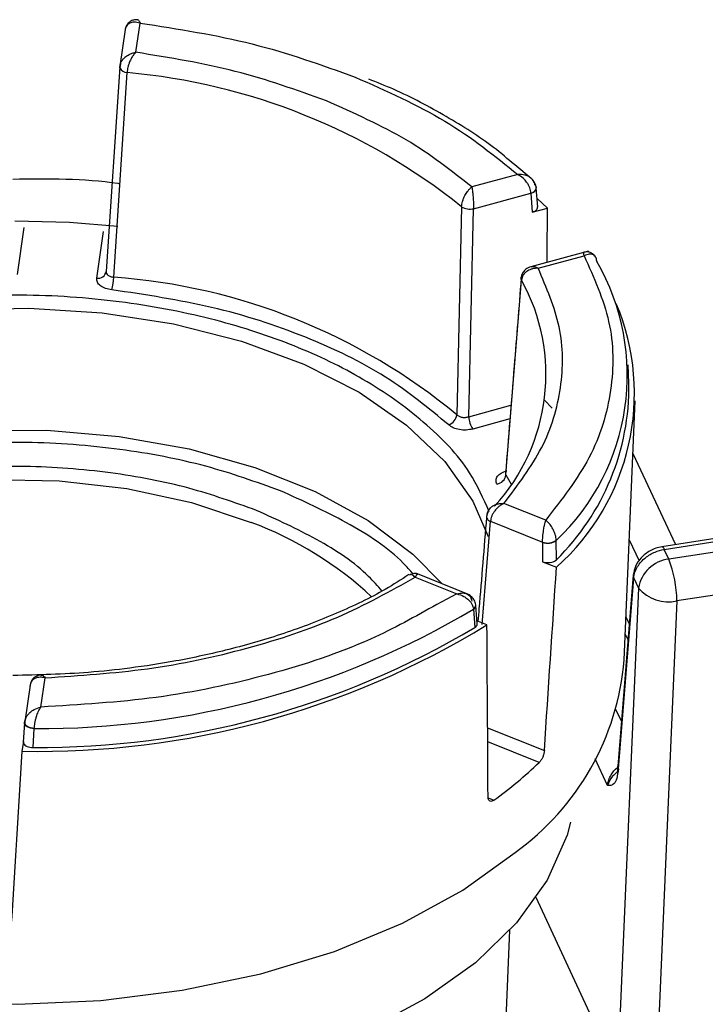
# Model space of a CAD drawing. Header units: inches. Extents: x 0.6 to 33.8, y 0 to 21.7.
# Tile 150 of 204: x 24.486 to 24.7, y 13.433 to 13.741. Entities that reach past the tile are written whole.
import ezdxf

# ---------------------------------------------------------------- set-up
doc = ezdxf.new("R2010")
doc.units = ezdxf.units.IN
doc.header["$MEASUREMENT"] = 0

msp = doc.modelspace()

# ---------------------------------------------------------------- linework, layer by layer
at = {"color": 7, "linetype": 'Continuous'}
for p, q in [((24.52194834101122, 13.73119734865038), (24.52327575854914, 13.74034553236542)), ((24.51859764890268, 13.73835802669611), (24.51693003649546, 13.72686531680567)), ((24.51690796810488, 13.72664048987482), (24.51263337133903, 13.66257926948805)), ((24.51500160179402, 13.66076705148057), (24.51921545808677, 13.72483556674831)), ((24.51712696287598, 13.72765174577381), (24.51691506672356, 13.72633905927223)), ((24.64569863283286, 13.69163680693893), (24.64054859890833, 13.69590749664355)), ((24.64151988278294, 13.69292377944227), (24.62713241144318, 13.68901332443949)), ((24.64731910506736, 13.68869285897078), (24.64731211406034, 13.68877866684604)), ((24.64774580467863, 13.68272604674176), (24.647317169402, 13.68871013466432)), ((24.62767579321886, 13.682217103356), (24.64562763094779, 13.6870963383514)), ((24.64562763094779, 13.6870963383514), (24.64562995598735, 13.68706779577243)), ((24.64562995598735, 13.68706779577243), (24.64605474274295, 13.68113733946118)), ((24.64760947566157, 13.68542608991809), (24.65081612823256, 13.68243146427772)), ((24.62394056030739, 13.68283561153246), (24.62241022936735, 13.61769086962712)), ((24.62617850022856, 13.61704204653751), (24.62767579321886, 13.682217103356)), ((24.64605474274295, 13.68113733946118), (24.65081612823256, 13.68243146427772)), ((24.48691313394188, 13.67630580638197), (24.48478525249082, 13.66164105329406)), ((24.50969495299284, 13.66043650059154), (24.5118228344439, 13.67510125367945)), ((24.66363260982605, 13.66893471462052), (24.64564590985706, 13.66404600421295)), ((24.64788129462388, 13.66357218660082), (24.66226876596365, 13.6674826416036)), ((24.66624314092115, 13.66578703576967), (24.6662460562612, 13.66571875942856)), ((24.51264294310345, 13.66221657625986), (24.51254041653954, 13.66209602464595)), ((24.63780391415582, 13.59881598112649), (24.64268391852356, 13.65985353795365)), ((24.67632066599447, 13.62753042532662), (24.67607414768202, 13.63329292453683)), ((24.62617850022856, 13.61704204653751), (24.63939305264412, 13.62063370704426)), ((24.64991738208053, 13.62226799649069), (24.65228138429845, 13.61977047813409)), ((24.67481817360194, 13.54088098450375), (24.67828856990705, 13.62200337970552)), ((24.63904969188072, 13.61637403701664), (24.62743454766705, 13.6132170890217)), ((24.67758559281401, 13.60557090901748), (24.69084679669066, 13.57700008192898)), ((24.63780391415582, 13.59881598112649), (24.63939688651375, 13.59597598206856)), ((24.65025049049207, 13.58465610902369), (24.63719043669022, 13.58989383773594)), ((24.6303195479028, 13.55200659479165), (24.6329794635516, 13.58432001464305)), ((24.6329794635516, 13.58432001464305), (24.64927502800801, 13.57778468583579)), ((24.73571562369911, 13.58394056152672), (24.68663632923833, 13.57634879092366)), ((24.68738862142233, 13.57550378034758), (24.73646791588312, 13.58309555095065)), ((24.73787530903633, 13.58006336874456), (24.68879601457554, 13.5724715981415)), ((24.64927502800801, 13.57778468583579), (24.64927541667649, 13.57775523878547)), ((24.64927541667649, 13.57775523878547), (24.64930418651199, 13.57167361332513)), ((24.65356069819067, 13.5783832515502), (24.65356305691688, 13.57831113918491)), ((24.65358868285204, 13.57227035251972), (24.65356305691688, 13.57831113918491)), ((24.67642854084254, 13.57852419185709), (24.67949517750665, 13.5719172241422)), ((24.68658890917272, 13.57633596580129), (24.68663632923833, 13.57634879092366)), ((24.68879601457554, 13.5724715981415), (24.68738862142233, 13.57550378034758)), ((24.64930418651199, 13.57167361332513), (24.65362627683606, 13.56994024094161)), ((24.6266177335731, 13.56117827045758), (24.60954797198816, 13.56802409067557)), ((24.60939903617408, 13.56679995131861), (24.62245908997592, 13.56156222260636)), ((24.67767300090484, 13.56747523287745), (24.67284584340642, 13.50767568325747)), ((24.67300409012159, 13.50675573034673), (24.67783124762, 13.56655527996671)), ((24.67783124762, 13.56655527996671), (24.67930189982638, 13.56338680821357)), ((24.74041924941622, 13.5669663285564), (24.69133995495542, 13.55937455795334)), ((24.62245908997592, 13.56156222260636), (24.61619795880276, 13.55828749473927)), ((24.67930189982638, 13.56338680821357), (24.67271743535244, 13.41171970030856)), ((24.69133995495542, 13.55937455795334), (24.68475549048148, 13.40770745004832)), ((24.62761950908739, 13.55675276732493), (24.62761536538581, 13.55682339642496)), ((24.62761950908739, 13.55675276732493), (24.62807450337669, 13.55106877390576)), ((24.62835510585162, 13.55803243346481), (24.62834823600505, 13.55811052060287)), ((24.6288149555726, 13.55223215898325), (24.6283553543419, 13.55802923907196)), ((24.63187020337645, 13.55186154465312), (24.62874496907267, 13.55311491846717)), ((24.67539831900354, 13.55444219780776), (24.67643981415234, 13.55219833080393)), ((24.67603356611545, 13.54716566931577), (24.67516690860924, 13.54903285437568)), ((24.49219669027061, 13.52615744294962), (24.49352410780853, 13.53530562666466)), ((24.48880267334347, 13.5330195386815), (24.4871350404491, 13.52152668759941)), ((24.67397864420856, 13.52170898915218), (24.67226190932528, 13.52540763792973)), ((24.48710345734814, 13.52120010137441), (24.48670270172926, 13.51516956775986)), ((24.48975298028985, 13.51347355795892), (24.49015237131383, 13.51938976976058)), ((24.49015426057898, 13.51946203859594), (24.49015237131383, 13.51938976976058)), ((24.63208040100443, 13.51965349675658), (24.64983907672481, 13.51253138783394)), ((24.48671552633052, 13.5153172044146), (24.486276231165, 13.51228970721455)), ((24.64825256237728, 13.5088100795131), (24.63210755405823, 13.51528502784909)), ((24.66960152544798, 13.50159979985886), (24.66575054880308, 13.5098966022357)), ((24.67245021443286, 13.505669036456), (24.67286043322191, 13.50603688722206)), ((24.63222978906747, 13.4976650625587), (24.63399068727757, 13.49695885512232)), ((24.67271743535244, 13.41171970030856), (24.64727138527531, 13.46654237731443)), ((24.62295869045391, 13.08022278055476), (24.63904708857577, 13.45629780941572))]:
    msp.add_line(p, q, dxfattribs=at)
at = {"color": 7, "linetype": 'Continuous', "flags": 128}
for points in [[(24.51691501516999, 13.72633932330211), (24.51691249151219, 13.72635278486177), (24.51690796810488, 13.72664048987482)], [(24.6472531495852, 13.68903007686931), (24.64728935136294, 13.68891458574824), (24.64731240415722, 13.68877542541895)], [(24.4840011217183, 13.67842645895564), (24.50121282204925, 13.6779500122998), (24.51630137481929, 13.67678571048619)], [(24.64255041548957, 13.66047715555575), (24.64255131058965, 13.66048782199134), (24.64261212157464, 13.66076041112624)], [(24.64268391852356, 13.65985353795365), (24.64257062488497, 13.66016949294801), (24.64255041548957, 13.66047715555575)], [(24.33464671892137, 13.57951771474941), (24.33595345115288, 13.5831903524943), (24.34281343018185, 13.59596212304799), (24.35297018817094, 13.6079796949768), (24.36618565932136, 13.61896138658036), (24.38215008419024, 13.62864979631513), (24.40048927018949, 13.63681783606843), (24.42077336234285, 13.64327405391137), (24.44252691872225, 13.64786712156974), (24.46524005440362, 13.65048938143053), (24.48838039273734, 13.65107936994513), (24.51140554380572, 13.64962325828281), (24.53377581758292, 13.64615517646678), (24.55496687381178, 13.64075641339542), (24.57448201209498, 13.63355351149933), (24.59186381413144, 13.62471530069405), (24.60670486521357, 13.61444894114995), (24.61865730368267, 13.60299506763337), (24.62744097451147, 13.5906221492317), (24.63226771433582, 13.57957351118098)], [(24.35458442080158, 13.57061762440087), (24.35733635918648, 13.57320119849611), (24.37112448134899, 13.58377048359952), (24.38754579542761, 13.59300085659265), (24.40621539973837, 13.60067596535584), (24.42669569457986, 13.60661591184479), (24.4485066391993, 13.61068146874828), (24.47113700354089, 13.61277734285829), (24.49405635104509, 13.61285440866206), (24.51672747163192, 13.61091085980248), (24.53861897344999, 13.60699225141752), (24.55921773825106, 13.60119043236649), (24.57804094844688, 13.59364139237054), (24.5946474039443, 13.58452207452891), (24.60864786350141, 13.57404622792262), (24.6179015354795, 13.56467389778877)], [(24.37119500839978, 13.56069920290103), (24.38259920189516, 13.57003705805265), (24.39767285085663, 13.57896602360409), (24.41508671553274, 13.58634093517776), (24.43436579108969, 13.59196062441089), (24.45498419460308, 13.59567180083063), (24.47637950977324, 13.59737323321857), (24.49796812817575, 13.59701851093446), (24.5191611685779, 13.59461730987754), (24.53938054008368, 13.59023512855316), (24.55807471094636, 13.58399150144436)], [(24.67767300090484, 13.56747523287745), (24.67767695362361, 13.56714026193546), (24.67783124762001, 13.56655527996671)], [(24.49015237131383, 13.51938976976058), (24.48953337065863, 13.51944261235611), (24.48893725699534, 13.51956481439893), (24.4883904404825, 13.51975096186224), (24.48791714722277, 13.51999280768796), (24.48753834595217, 13.52027963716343), (24.4872708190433, 13.52059874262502), (24.48712641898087, 13.52093598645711), (24.48710345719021, 13.52120009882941)], [(24.49015426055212, 13.51946203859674), (24.48953567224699, 13.5195152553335), (24.48893992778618, 13.51963581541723), (24.48839338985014, 13.51981838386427), (24.48792024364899, 13.52005488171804), (24.48754142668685, 13.52033484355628), (24.48727370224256, 13.52064588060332), (24.48712891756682, 13.52097422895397), (24.48710579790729, 13.52123522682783)], [(24.67300409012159, 13.50675573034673), (24.6728497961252, 13.50734071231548), (24.67284584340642, 13.50767568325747)], [(24.65805321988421, 13.49007256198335), (24.65693733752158, 13.48604876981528), (24.65071063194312, 13.47198114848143), (24.64107930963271, 13.45856828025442), (24.62823943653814, 13.44608321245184), (24.61245239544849, 13.43478010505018), (24.59403956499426, 13.42488905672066), (24.57337577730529, 13.41661142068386), (24.55088168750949, 13.41011570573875), (24.5270152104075, 13.40553414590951), (24.50226219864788, 13.40296000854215), (24.47712655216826, 13.40244569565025), (24.45211996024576, 13.40400167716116), (24.42775148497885, 13.40759627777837), (24.40451719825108, 13.41315632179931), (24.3828900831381, 13.42056862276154)], [(24.35702165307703, 13.46065267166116), (24.36378479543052, 13.45737389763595), (24.38524006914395, 13.44876926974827), (24.4085251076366, 13.44193132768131), (24.43320615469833, 13.4369874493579), (24.45882344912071, 13.43402972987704), (24.48489978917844, 13.43311326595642), (24.51094942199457, 13.43425512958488), (24.53648709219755, 13.4374340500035), (24.5610370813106, 13.44259080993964), (24.58414206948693, 13.44962934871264), (24.60537165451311, 13.4584185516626), (24.62433036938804, 13.46879469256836), (24.64066504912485, 13.48056448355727)]]:
    msp.add_lwpolyline(points, dxfattribs=at)
at = {"color": 7, "linetype": 'Continuous'}
for centre, radius, start, end in [((24.51920637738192, 13.72733315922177), 0.002497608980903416, 203.4478956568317, 270.2083141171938), ((24.5018917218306, 13.5300757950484), 0.1955287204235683, 51.37657723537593, 84.91696064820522), ((24.64536120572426, 13.68904844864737), 0.001970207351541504, 277.7717461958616, 352.0345527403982), ((24.64540342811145, 13.68899334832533), 0.001938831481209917, 276.7096102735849, 351.1197126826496), ((24.62651038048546, 13.6867670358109), 0.004696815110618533, 236.8289006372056, 284.3667820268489), ((24.60453732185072, 13.63004883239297), 0.07127630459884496, 313.4583071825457, 30.02949805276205), ((24.51006700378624, 13.66301243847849), 0.00260266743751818, 261.7814253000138, 350.4195264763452), ((24.5000887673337, 13.66089842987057), 0.01491341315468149, 344.0972105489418, 359.4952513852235), ((24.50121109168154, 13.47093348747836), 0.1903338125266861, 50.44850626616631, 85.84503154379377), ((24.58936453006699, 13.63031292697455), 0.06095576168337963, 317.4253448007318, 28.98782573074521), ((24.60531755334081, 13.62429166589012), 0.0727173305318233, 311.6313873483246, 22.80131011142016), ((24.60034991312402, 13.62647643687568), 0.07597806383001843, 314.4841861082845, 0.7948481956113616), ((24.61857824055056, 13.61814024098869), 0.003858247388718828, 290.0026402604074, 353.3115610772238), ((24.63325231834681, 13.61724625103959), 0.007076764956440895, 181.6535352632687, 214.7049697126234), ((24.63446149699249, 13.59931525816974), 0.003379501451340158, 279.3983338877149, 351.5042011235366), ((24.63322772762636, 13.58577442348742), 0.001475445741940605, 165.3945725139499, 260.3131132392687), ((24.51792976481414, 13.47698719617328), 0.1142870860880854, 47.07662405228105, 69.43534968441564), ((24.6508457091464, 13.58218053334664), 0.004668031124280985, 250.3376731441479, 305.5640944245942), ((24.65089965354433, 13.58204071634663), 0.004582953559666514, 249.2428140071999, 305.5317741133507), ((24.68637752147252, 13.57536100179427), 0.001021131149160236, 8.037657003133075, 75.31811981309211), ((24.69000225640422, 13.56170767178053), 0.01083130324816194, 96.39408096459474, 171.0816807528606), ((24.65383994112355, 13.55888622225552), 0.03750319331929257, 0.7460795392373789, 21.23818515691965), ((24.68878059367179, 13.57176080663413), 0.01264790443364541, 221.459145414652, 281.674681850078), ((24.49141569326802, 13.78630996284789), 0.2669231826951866, 269.728823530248, 300.6820464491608), ((24.62688704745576, 13.55808568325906), 0.0014573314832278, 299.9842122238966, 2.812677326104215), ((24.62687061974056, 13.55803475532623), 0.001484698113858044, 300.2918716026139, 359.8096571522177), ((24.49130505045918, 13.78141043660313), 0.2691677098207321, 268.9294894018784, 301.481380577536), ((24.49140544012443, 13.78064987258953), 0.2671814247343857, 269.6456356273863, 300.7652343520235), ((24.59225552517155, 13.54780304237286), 0.0828523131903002, 305.7526310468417, 355.2075261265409), ((24.55439630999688, 13.60725052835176), 0.136012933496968, 305.8169170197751, 313.6343740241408)]:
    msp.add_arc(centre, radius, start, end, dxfattribs=at)
for centre, major_axis, ratio, start_param, end_param in [((24.39046736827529, 16.8433654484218), (-0.1372872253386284, 5.276484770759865), 0.04216220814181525, 4.064933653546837, 4.068965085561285), ((24.60803011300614, 16.83284481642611), (0.1841250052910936, 5.26096758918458), 0.03863112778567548, 4.030742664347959, 4.044731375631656), ((24.35890205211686, 16.62582627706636), (-0.1904807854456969, 4.950319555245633), 0.0398545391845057, 4.026897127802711, 4.040885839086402), ((24.70102882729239, 16.71881491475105), (0.3269501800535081, 5.09116549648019), 0.002224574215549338, 2.252262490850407, 2.266251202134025)]:
    msp.add_ellipse(centre, major_axis=major_axis, ratio=ratio, start_param=start_param, end_param=end_param, dxfattribs=at)
for points, knots in [([(24.52327575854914, 13.74034553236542), (24.52260789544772, 13.74049015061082), (24.52145895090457, 13.74073894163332), (24.52020536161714, 13.74042688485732), (24.51944466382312, 13.73995432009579), (24.51897032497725, 13.73941384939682), (24.51865933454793, 13.73878067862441), (24.51859551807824, 13.73829371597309), (24.51856424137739, 13.73805505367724)], [0, 0, 0, 0, 0.290447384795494, 0.4996651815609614, 0.6332734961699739, 0.7607478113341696, 0.8827415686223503, 1, 1, 1, 1]), ([(24.52259132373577, 13.74136997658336), (24.52232250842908, 13.74138744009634), (24.52170472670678, 13.74142757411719), (24.52082903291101, 13.74120795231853), (24.52009063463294, 13.74080516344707), (24.51953947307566, 13.74033662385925), (24.51907166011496, 13.73973646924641), (24.51888514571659, 13.73925998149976), (24.51879201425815, 13.73902205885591)], [0, 0, 0, 0, 0.1774679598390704, 0.4078505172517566, 0.544359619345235, 0.6921873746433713, 0.8463012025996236, 1, 1, 1, 1]), ([(24.52255260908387, 13.74132893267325), (24.52263520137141, 13.74132687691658), (24.52286054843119, 13.74132126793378), (24.52311473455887, 13.74072393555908), (24.52327575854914, 13.74034553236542)], [0, 0, 0, 0, 0.3665114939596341, 1, 1, 1, 1]), ([(24.51690796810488, 13.72664048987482), (24.5170088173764, 13.72715733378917), (24.51716339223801, 13.72794951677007), (24.51783900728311, 13.72894491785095), (24.5186338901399, 13.72977865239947), (24.51964913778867, 13.73046652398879), (24.52083126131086, 13.7309749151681), (24.52155827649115, 13.7311196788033), (24.52194834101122, 13.73119734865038)], [0, 0, 0, 0, 0.2400486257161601, 0.3679301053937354, 0.5012095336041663, 0.7076129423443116, 0.8431259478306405, 1, 1, 1, 1]), ([(24.52194834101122, 13.73119734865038), (24.52173434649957, 13.73097741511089), (24.52133648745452, 13.73056851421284), (24.52069864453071, 13.72963128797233), (24.52014049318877, 13.72858955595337), (24.51971681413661, 13.72747149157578), (24.51935460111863, 13.72623301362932), (24.51927038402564, 13.72538720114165), (24.51921545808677, 13.72483556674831)], [0, 0, 0, 0, 0.1581939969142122, 0.294114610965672, 0.498783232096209, 0.6321948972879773, 0.7601194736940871, 1, 1, 1, 1]), ([(24.64054859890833, 13.69590749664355), (24.63840206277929, 13.69775627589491), (24.63206614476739, 13.70321330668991), (24.61930837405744, 13.71115283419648), (24.60614946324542, 13.7183076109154), (24.59745904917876, 13.7217455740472), (24.59485025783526, 13.72277762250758)], [0, 0, 0, 0, 0.1748634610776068, 0.5161434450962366, 0.8547502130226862, 1, 1, 1, 1]), ([(24.4833742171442, 13.6915089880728), (24.49451754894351, 13.69164124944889), (24.50588144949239, 13.69177612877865), (24.51671794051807, 13.69009329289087), (24.51692827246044, 13.69006062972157)], [0, 0, 0, 0, 0.9805904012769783, 1, 1, 1, 1]), ([(24.64562763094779, 13.6870963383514), (24.64560000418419, 13.68735857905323), (24.64554363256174, 13.68789367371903), (24.64527168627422, 13.68876055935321), (24.64486036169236, 13.68965622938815), (24.64420235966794, 13.69069780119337), (24.64309550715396, 13.69195660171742), (24.64209913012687, 13.69256821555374), (24.64151988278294, 13.69292377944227)], [0, 0, 0, 0, 0.117238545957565, 0.239221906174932, 0.3666950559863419, 0.5003110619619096, 0.7095040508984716, 1, 1, 1, 1]), ([(24.64585147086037, 13.69161629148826), (24.64561854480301, 13.69180842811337), (24.64501798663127, 13.69230381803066), (24.64356588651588, 13.69290842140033), (24.64226961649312, 13.69291815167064), (24.64151988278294, 13.69292377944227)], [0, 0, 0, 0, 0.2108171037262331, 0.5435541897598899, 1, 1, 1, 1]), ([(24.6468725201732, 13.6895382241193), (24.6468360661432, 13.68978470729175), (24.6467617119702, 13.69028745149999), (24.64641482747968, 13.69100205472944), (24.64604195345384, 13.69140860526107), (24.64585147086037, 13.69161629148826)], [0, 0, 0, 0, 0.3199528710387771, 0.6525981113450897, 1, 1, 1, 1]), ([(24.64730340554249, 13.68854226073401), (24.64726763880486, 13.68888942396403), (24.6472001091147, 13.6895448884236), (24.64674508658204, 13.69062461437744), (24.64620603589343, 13.69122548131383), (24.64587532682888, 13.69159411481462)], [0, 0, 0, 0, 0.3032407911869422, 0.5725363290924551, 1, 1, 1, 1]), ([(24.62394056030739, 13.68283561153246), (24.62400417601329, 13.68338376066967), (24.62410172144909, 13.6842242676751), (24.6245323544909, 13.68543543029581), (24.62503834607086, 13.68652046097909), (24.62567312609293, 13.68753136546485), (24.62642271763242, 13.68842368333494), (24.62688419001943, 13.68880709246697), (24.62713241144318, 13.68901332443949)], [0, 0, 0, 0, 0.239879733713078, 0.3678206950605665, 0.501259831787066, 0.7058763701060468, 0.8417938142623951, 1, 1, 1, 1]), ([(24.62713241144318, 13.68901332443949), (24.62717605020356, 13.68876178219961), (24.62725738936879, 13.68829292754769), (24.62739011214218, 13.68725736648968), (24.62748959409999, 13.68612248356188), (24.62757804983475, 13.6849344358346), (24.62765101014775, 13.68363871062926), (24.6276660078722, 13.68277841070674), (24.62767579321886, 13.682217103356)], [0, 0, 0, 0, 0.1568347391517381, 0.2923274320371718, 0.4987471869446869, 0.6320244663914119, 0.7599123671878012, 1, 1, 1, 1]), ([(24.64605474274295, 13.68113733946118), (24.64634179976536, 13.6812359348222), (24.64691592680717, 13.68143313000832), (24.64748529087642, 13.68191527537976), (24.64776965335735, 13.68238679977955), (24.64771818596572, 13.68268026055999), (24.64770017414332, 13.68278296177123)], [0, 0, 0, 0, 0.2827229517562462, 0.5654587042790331, 0.8479254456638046, 1, 1, 1, 1]), ([(24.66226876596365, 13.6674826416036), (24.66533786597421, 13.6606560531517), (24.67153644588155, 13.64686857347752), (24.67163290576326, 13.62532597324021), (24.66532961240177, 13.60409284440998), (24.65524411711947, 13.59109281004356), (24.65025049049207, 13.58465610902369)], [0, 0, 0, 0, 0.2475647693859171, 0.500000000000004, 0.7524352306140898, 1, 1, 1, 1]), ([(24.66226876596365, 13.6674826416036), (24.66225446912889, 13.66784307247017), (24.66222987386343, 13.66846313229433), (24.66222474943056, 13.66863230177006), (24.66221786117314, 13.6685323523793), (24.66221773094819, 13.66853046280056)], [0, 0, 0, 0, 0.5766314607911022, 0.991996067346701, 1, 1, 1, 1]), ([(24.66584358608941, 13.66713227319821), (24.66571854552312, 13.66731084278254), (24.66546974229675, 13.66766615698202), (24.66483893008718, 13.66820766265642), (24.66398141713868, 13.66860918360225), (24.66300518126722, 13.66871387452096), (24.66246220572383, 13.66860121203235), (24.66222283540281, 13.66855154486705)], [0, 0, 0, 0, 0.1524274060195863, 0.3032970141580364, 0.5820602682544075, 0.8157516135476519, 0.9999999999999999, 0.9999999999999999, 0.9999999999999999, 0.9999999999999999]), ([(24.66588685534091, 13.66706305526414), (24.66576317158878, 13.66723224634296), (24.66550991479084, 13.66757868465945), (24.66485887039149, 13.66794429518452), (24.66380957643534, 13.66810012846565), (24.66283341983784, 13.66770892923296), (24.66226876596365, 13.6674826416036)], [0, 0, 0, 0, 0.1675465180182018, 0.3430708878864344, 0.6200019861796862, 1, 1, 1, 1]), ([(24.66624314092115, 13.66578703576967), (24.66621851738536, 13.66602364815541), (24.66616829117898, 13.6665062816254), (24.66598187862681, 13.6668750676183), (24.66588685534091, 13.66706305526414)], [0, 0, 0, 0, 0.4902527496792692, 1, 1, 1, 1]), ([(24.63719043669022, 13.58989383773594), (24.64152543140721, 13.59563950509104), (24.65027550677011, 13.60723698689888), (24.65578112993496, 13.6260925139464), (24.65578604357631, 13.64521403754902), (24.65050008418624, 13.65749025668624), (24.64788129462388, 13.66357218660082)], [0, 0, 0, 0, 0.2477118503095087, 0.4999999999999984, 0.75228814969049, 1, 1, 1, 1]), ([(24.64563671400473, 13.66404353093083), (24.64535738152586, 13.66395177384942), (24.64473246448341, 13.66374649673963), (24.64375924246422, 13.66309447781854), (24.64305460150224, 13.66220938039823), (24.64266188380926, 13.66127531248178), (24.64258786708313, 13.66074464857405), (24.64255023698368, 13.66047485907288)], [0, 0, 0, 0, 0.1832448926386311, 0.40995181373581, 0.6872789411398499, 0.8410126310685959, 1, 1, 1, 1]), ([(24.64788129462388, 13.66357218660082), (24.64747592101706, 13.66355868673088), (24.64672224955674, 13.66353358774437), (24.64550485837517, 13.66321470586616), (24.64445915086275, 13.66270753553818), (24.64364312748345, 13.66200266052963), (24.64294729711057, 13.66111682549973), (24.64278788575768, 13.66035221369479), (24.64268391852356, 13.65985353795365)], [0, 0, 0, 0, 0.1581939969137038, 0.294114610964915, 0.4987832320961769, 0.6321948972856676, 0.7601194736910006, 1, 1, 1, 1]), ([(24.64565660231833, 13.66400217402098), (24.64588317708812, 13.66405670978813), (24.64631012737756, 13.66415947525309), (24.64708053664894, 13.66398447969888), (24.64760168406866, 13.66371615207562), (24.64788129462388, 13.66357218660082)], [0, 0, 0, 0, 0.3438623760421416, 0.6479633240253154, 1, 1, 1, 1]), ([(24.5144314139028, 13.65681206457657), (24.51374117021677, 13.65693627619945), (24.51236321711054, 13.65718424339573), (24.51076775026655, 13.65805957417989), (24.50974739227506, 13.65918566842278), (24.50971245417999, 13.66001904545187), (24.50969495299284, 13.66043650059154)], [0, 0, 0, 0, 0.2504002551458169, 0.4998811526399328, 0.7494805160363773, 1, 1, 1, 1]), ([(24.51263337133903, 13.66257926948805), (24.51264125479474, 13.66235853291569), (24.51265699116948, 13.6619179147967), (24.51316582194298, 13.66134291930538), (24.51396674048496, 13.6609162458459), (24.51465642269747, 13.66081681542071), (24.51500160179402, 13.66076705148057)], [0, 0, 0, 0, 0.250439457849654, 0.4999088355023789, 0.7497093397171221, 1, 1, 1, 1]), ([(24.64258505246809, 13.66041950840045), (24.64185320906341, 13.65126428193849), (24.6402247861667, 13.63089301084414), (24.63857931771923, 13.61051770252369), (24.63767335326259, 13.59929943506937)], [0, 0, 0, 0, 0.4494185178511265, 0.9999999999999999, 0.9999999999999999, 0.9999999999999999, 0.9999999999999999]), ([(24.63257058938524, 13.58728449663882), (24.63078071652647, 13.59141486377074), (24.62646666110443, 13.60137011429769), (24.61285480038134, 13.6155092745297), (24.59413056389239, 13.62892177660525), (24.57195339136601, 13.63964859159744), (24.54681667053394, 13.64787981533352), (24.51848921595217, 13.65342936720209), (24.48761564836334, 13.65574552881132), (24.45592997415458, 13.65436791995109), (24.42537927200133, 13.64928098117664), (24.39792083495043, 13.64086196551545), (24.37447132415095, 13.6300591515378), (24.36256827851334, 13.62121102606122), (24.35678981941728, 13.61691561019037)], [0, 0, 0, 0, 0.06247891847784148, 0.1505903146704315, 0.2351847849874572, 0.3149984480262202, 0.3948121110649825, 0.4794065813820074, 0.5675179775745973, 0.6574992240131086, 0.7474804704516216, 0.8355918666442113, 0.9201863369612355, 1, 1, 1, 1]), ([(24.61989800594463, 13.61451473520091), (24.61364665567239, 13.61968096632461), (24.60100854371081, 13.63012533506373), (24.57540938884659, 13.64251450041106), (24.54636445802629, 13.65204032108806), (24.52499945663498, 13.65523288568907), (24.5144314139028, 13.65681206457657)], [0, 0, 0, 0, 0.2473213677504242, 0.5, 0.752678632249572, 1, 1, 1, 1]), ([(24.62241022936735, 13.61769086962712), (24.62263092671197, 13.61751346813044), (24.62307146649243, 13.61715935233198), (24.6240610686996, 13.61686844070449), (24.6251549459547, 13.61680099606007), (24.62583709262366, 13.61696164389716), (24.62617850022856, 13.61704204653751)], [0, 0, 0, 0, 0.2504394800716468, 0.499908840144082, 0.7497093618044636, 1, 1, 1, 1]), ([(24.62743454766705, 13.6132170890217), (24.62675113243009, 13.6130808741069), (24.62538681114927, 13.61280894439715), (24.62320302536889, 13.61296778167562), (24.62122483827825, 13.6135253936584), (24.6203408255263, 13.61418455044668), (24.61989800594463, 13.61451473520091)], [0, 0, 0, 0, 0.2504002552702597, 0.4998811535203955, 0.749480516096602, 1, 1, 1, 1]), ([(24.56719631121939, 13.59389820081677), (24.55957368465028, 13.59662058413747), (24.5438718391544, 13.6022284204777), (24.51675022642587, 13.60736618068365), (24.48742686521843, 13.60960951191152), (24.4572558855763, 13.60829144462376), (24.42823178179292, 13.60343999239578), (24.40196342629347, 13.59548156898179), (24.38015200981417, 13.58501929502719), (24.36562644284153, 13.5757413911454), (24.35994928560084, 13.56967995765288), (24.35852892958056, 13.56816346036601)], [0, 0, 0, 0, 0.1121556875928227, 0.231029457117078, 0.3548452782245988, 0.4812886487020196, 0.6077320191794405, 0.7315478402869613, 0.8504216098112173, 0.9625772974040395, 1, 1, 1, 1]), ([(24.55975836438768, 13.58771747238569), (24.55281286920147, 13.59019802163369), (24.53850584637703, 13.5953077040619), (24.51379357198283, 13.59998904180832), (24.48707481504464, 13.60203318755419), (24.45958497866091, 13.60083184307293), (24.43313548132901, 13.59641271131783), (24.40921384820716, 13.58915636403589), (24.38929355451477, 13.57964061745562), (24.37543597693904, 13.57065397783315), (24.36978623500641, 13.56454439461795), (24.36797850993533, 13.5625895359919)], [0, 0, 0, 0, 0.1104603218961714, 0.227537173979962, 0.3494813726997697, 0.4740134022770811, 0.5985454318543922, 0.7204896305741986, 0.8375664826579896, 0.9480268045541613, 1, 1, 1, 1]), ([(24.63501336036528, 13.59598112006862), (24.63485457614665, 13.59638831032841), (24.63453759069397, 13.59720119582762), (24.6350529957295, 13.59843650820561), (24.6362321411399, 13.59950967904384), (24.63746487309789, 13.59994383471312), (24.63808237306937, 13.60016131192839)], [0, 0, 0, 0, 0.2504002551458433, 0.4998811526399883, 0.7494805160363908, 1, 1, 1, 1]), ([(24.63805956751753, 13.60015183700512), (24.63799473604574, 13.60009833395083), (24.63772111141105, 13.59987252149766), (24.63757831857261, 13.59938518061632), (24.63772866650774, 13.59900583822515), (24.63780391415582, 13.59881598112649)], [0, 0, 0, 0, 0.1342746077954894, 0.566713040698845, 1, 1, 1, 1]), ([(24.608742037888, 13.56787369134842), (24.60775184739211, 13.56899926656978), (24.60246868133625, 13.57500477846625), (24.58863692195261, 13.58411792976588), (24.57420327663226, 13.59070192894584), (24.56719631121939, 13.59389820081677)], [0, 0, 0, 0, 0.1060896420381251, 0.5660417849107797, 1, 1, 1, 1]), ([(24.63203970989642, 13.58649668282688), (24.63214399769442, 13.58698813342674), (24.63230390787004, 13.58774170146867), (24.63298383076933, 13.58858826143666), (24.63345674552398, 13.58893244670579), (24.63369817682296, 13.58910815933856)], [0, 0, 0, 0, 0.4785536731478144, 0.7337924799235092, 1, 1, 1, 1]), ([(24.63719043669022, 13.58989383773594), (24.6368659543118, 13.5897358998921), (24.63626114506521, 13.58944151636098), (24.63527795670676, 13.58868941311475), (24.63442153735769, 13.58780681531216), (24.63375964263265, 13.58680989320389), (24.63319517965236, 13.5856779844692), (24.63306463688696, 13.5848561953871), (24.6329794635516, 13.58432001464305)], [0, 0, 0, 0, 0.1568347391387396, 0.2923274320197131, 0.4987471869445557, 0.6320244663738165, 0.7599123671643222, 1, 1, 1, 1]), ([(24.63369817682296, 13.58910815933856), (24.63412144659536, 13.58932736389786), (24.6348258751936, 13.58969217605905), (24.63604362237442, 13.58992152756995), (24.63678932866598, 13.58990352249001), (24.63719043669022, 13.58989383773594)], [0, 0, 0, 0, 0.4102668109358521, 0.6827883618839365, 1, 1, 1, 1]), ([(24.59899767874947, 13.56249078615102), (24.59766199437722, 13.56403033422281), (24.59245656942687, 13.57003025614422), (24.57932803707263, 13.57881721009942), (24.56615389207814, 13.58480879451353), (24.55975836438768, 13.58771747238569)], [0, 0, 0, 0, 0.1508145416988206, 0.5877539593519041, 1, 1, 1, 1]), ([(24.63279971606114, 13.58833310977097), (24.63254427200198, 13.58799588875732), (24.63198599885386, 13.58725889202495), (24.63181472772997, 13.58635347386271), (24.63172182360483, 13.58586233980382)], [0, 0, 0, 0, 0.4575610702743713, 1, 1, 1, 1]), ([(24.63172579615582, 13.58561885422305), (24.63094289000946, 13.57605397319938), (24.63005264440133, 13.56517770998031), (24.62915440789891, 13.55430509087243), (24.62904610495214, 13.55299414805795)], [0, 0, 0, 0, 0.87942713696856, 0.9999999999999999, 0.9999999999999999, 0.9999999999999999, 0.9999999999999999]), ([(24.64927502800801, 13.57778468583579), (24.64928120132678, 13.57805407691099), (24.64929379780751, 13.57860376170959), (24.64935745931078, 13.57954006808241), (24.64945745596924, 13.58053950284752), (24.64961919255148, 13.5817464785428), (24.64986731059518, 13.5832914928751), (24.65010962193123, 13.58415443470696), (24.65025049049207, 13.58465610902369)], [0, 0, 0, 0, 0.1172385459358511, 0.2392219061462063, 0.3666950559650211, 0.5003110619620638, 0.7095040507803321, 0.9999999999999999, 0.9999999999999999, 0.9999999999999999, 0.9999999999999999]), ([(24.65356069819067, 13.5783832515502), (24.6535390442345, 13.57864932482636), (24.65349487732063, 13.57919202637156), (24.6532783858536, 13.58009083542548), (24.65294665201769, 13.58103076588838), (24.65241143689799, 13.58214451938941), (24.65153767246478, 13.58353213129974), (24.650722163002, 13.58424424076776), (24.65025049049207, 13.58465610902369)], [0, 0, 0, 0, 0.1173613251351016, 0.2393783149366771, 0.3668081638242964, 0.5002958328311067, 0.7109822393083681, 1, 1, 1, 1]), ([(24.6866383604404, 13.57634909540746), (24.68598913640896, 13.57621110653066), (24.68471860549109, 13.5759410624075), (24.68239759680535, 13.5748797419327), (24.68003391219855, 13.57303796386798), (24.67821557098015, 13.57034640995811), (24.67785232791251, 13.56844687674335), (24.67768022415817, 13.56754688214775)], [0, 0, 0, 0, 0.1464635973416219, 0.2866291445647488, 0.5477946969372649, 0.7857461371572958, 1, 1, 1, 1]), ([(24.67783124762, 13.56655527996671), (24.67792356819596, 13.56717462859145), (24.678103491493, 13.56838167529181), (24.67894761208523, 13.57011967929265), (24.68008431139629, 13.57165008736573), (24.68184049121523, 13.57329602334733), (24.68430576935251, 13.57479899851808), (24.68641066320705, 13.57528020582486), (24.68738862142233, 13.57550378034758)], [0, 0, 0, 0, 0.1524927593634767, 0.297192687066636, 0.434095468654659, 0.5631972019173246, 0.7970563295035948, 0.9999999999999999, 0.9999999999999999, 0.9999999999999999, 0.9999999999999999]), ([(24.64930418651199, 13.57167361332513), (24.64959508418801, 13.57157983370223), (24.65017689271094, 13.57139227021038), (24.65119296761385, 13.57134215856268), (24.65216620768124, 13.57147757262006), (24.65303213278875, 13.57178945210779), (24.65340287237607, 13.57210979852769), (24.65358868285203, 13.57227035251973)], [0, 0, 0, 0, 0.1999171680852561, 0.399843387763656, 0.5995793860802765, 0.7993137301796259, 1, 1, 1, 1]), ([(24.60742061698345, 13.56760537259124), (24.60501055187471, 13.56604529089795), (24.59817484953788, 13.56162040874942), (24.58503570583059, 13.55539934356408), (24.56862952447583, 13.54906501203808), (24.55166462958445, 13.54412085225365), (24.53541687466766, 13.5405947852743), (24.52065568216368, 13.53832369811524), (24.50366810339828, 13.53649347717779), (24.49138277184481, 13.53621682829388), (24.4834660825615, 13.53603855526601)], [0, 0, 0, 0, 0.07854138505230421, 0.2227680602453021, 0.3650441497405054, 0.5031349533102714, 0.6301609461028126, 0.7369577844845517, 0.8304951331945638, 1, 1, 1, 1]), ([(24.61031317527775, 13.5677172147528), (24.6101117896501, 13.56778393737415), (24.60969143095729, 13.56792320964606), (24.60900061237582, 13.56794928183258), (24.60828079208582, 13.56782516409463), (24.60784452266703, 13.56759313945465), (24.60762409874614, 13.56747590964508)], [0, 0, 0, 0, 0.2268613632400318, 0.4735350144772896, 0.7340050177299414, 1, 1, 1, 1]), ([(24.60939903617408, 13.56679995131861), (24.609207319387, 13.56698638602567), (24.60885087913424, 13.56733300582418), (24.60827620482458, 13.56759804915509), (24.60788673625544, 13.5676564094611), (24.60770006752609, 13.56750757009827), (24.60768304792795, 13.56749399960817)], [0, 0, 0, 0, 0.3046198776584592, 0.5663499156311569, 0.9604617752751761, 1, 1, 1, 1]), ([(24.61035146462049, 13.56769589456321), (24.6103500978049, 13.56769749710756), (24.61025149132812, 13.56781310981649), (24.61004284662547, 13.56770684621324), (24.6097134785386, 13.56738433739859), (24.60950883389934, 13.56700400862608), (24.60939903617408, 13.56679995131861)], [0, 0, 0, 0, 0.005782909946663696, 0.4171977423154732, 0.6873098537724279, 1, 1, 1, 1]), ([(24.49352410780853, 13.53530562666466), (24.5043110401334, 13.53601119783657), (24.52608418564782, 13.53743537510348), (24.55712335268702, 13.54411062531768), (24.58581120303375, 13.55366893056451), (24.60158454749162, 13.5624497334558), (24.60939903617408, 13.56679995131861)], [0, 0, 0, 0, 0.2477118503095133, 0.500000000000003, 0.7522881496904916, 1, 1, 1, 1]), ([(24.62245908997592, 13.56156222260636), (24.62311285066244, 13.56172094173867), (24.62423753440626, 13.56199399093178), (24.62548291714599, 13.56169013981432), (24.62622611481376, 13.56123507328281), (24.62669046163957, 13.56070459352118), (24.62699701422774, 13.56007586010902), (24.62706044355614, 13.55958928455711), (24.62709153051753, 13.55935081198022)], [0, 0, 0, 0, 0.2904473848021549, 0.4996651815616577, 0.6332734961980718, 0.7607478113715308, 0.8827415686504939, 1, 1, 1, 1]), ([(24.62245908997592, 13.56156222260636), (24.62318198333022, 13.56135905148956), (24.62443169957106, 13.56100781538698), (24.62581545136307, 13.5600440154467), (24.62664787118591, 13.55917724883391), (24.62716702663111, 13.55839295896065), (24.62750981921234, 13.55759910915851), (24.62758064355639, 13.55707858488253), (24.62761536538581, 13.55682339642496)], [0, 0, 0, 0, 0.2890383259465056, 0.4996807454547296, 0.6331900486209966, 0.7606311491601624, 0.8826487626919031, 1, 1, 1, 1]), ([(24.62834309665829, 13.55815387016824), (24.62823002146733, 13.55865291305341), (24.62802039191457, 13.55957808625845), (24.62718343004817, 13.56059969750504), (24.62632255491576, 13.5612574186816), (24.62574826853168, 13.56151476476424), (24.6254862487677, 13.56163217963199)], [0, 0, 0, 0, 0.3197843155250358, 0.5928466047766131, 0.8142351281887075, 1, 1, 1, 1]), ([(24.61619795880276, 13.55828749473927), (24.60947562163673, 13.55450616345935), (24.59383577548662, 13.54570871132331), (24.56386255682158, 13.53582901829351), (24.52890349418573, 13.52833054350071), (24.50435257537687, 13.52687709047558), (24.49219669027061, 13.52615744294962)], [0, 0, 0, 0, 0.2018549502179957, 0.4696254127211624, 0.7373958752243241, 1, 1, 1, 1]), ([(24.62807450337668, 13.55106877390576), (24.62826518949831, 13.55122473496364), (24.6286465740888, 13.55153666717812), (24.62885581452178, 13.55197759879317), (24.62879234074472, 13.55221819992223), (24.62877879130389, 13.55226955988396)], [0, 0, 0, 0, 0.4402412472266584, 0.8805110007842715, 1, 1, 1, 1]), ([(24.49352410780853, 13.53530562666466), (24.49315598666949, 13.5353785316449), (24.49246983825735, 13.53551442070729), (24.49135392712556, 13.53546194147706), (24.49039802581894, 13.53518338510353), (24.48964767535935, 13.53465716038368), (24.48901025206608, 13.53392583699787), (24.48886471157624, 13.53319606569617), (24.48876975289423, 13.53271992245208)], [0, 0, 0, 0, 0.1568347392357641, 0.2923274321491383, 0.4987471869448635, 0.6320244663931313, 0.7599123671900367, 1, 1, 1, 1]), ([(24.49238400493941, 13.5361744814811), (24.49213864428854, 13.53615415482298), (24.49157225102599, 13.53610723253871), (24.49059574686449, 13.53574748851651), (24.48978592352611, 13.53510423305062), (24.48923826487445, 13.5343453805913), (24.48906422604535, 13.53388022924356), (24.48897626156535, 13.53364512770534)], [0, 0, 0, 0, 0.1718192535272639, 0.3966294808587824, 0.6791836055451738, 0.8378497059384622, 1, 1, 1, 1]), ([(24.49228839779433, 13.53612386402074), (24.49241992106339, 13.53614090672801), (24.49266000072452, 13.53617201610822), (24.49308597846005, 13.53585990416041), (24.49337086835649, 13.53549948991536), (24.49352410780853, 13.53530562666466)], [0, 0, 0, 0, 0.3589237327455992, 0.6551714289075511, 1, 1, 1, 1]), ([(24.48711347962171, 13.52130535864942), (24.48714727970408, 13.52156142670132), (24.48721624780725, 13.52208392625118), (24.48755185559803, 13.52288715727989), (24.48806317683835, 13.52368284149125), (24.4888829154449, 13.5245626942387), (24.49023788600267, 13.52557340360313), (24.49147657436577, 13.5259427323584), (24.49219669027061, 13.52615744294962)], [0, 0, 0, 0, 0.1172385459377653, 0.2392219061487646, 0.3666950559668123, 0.5003110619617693, 0.7095040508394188, 1, 1, 1, 1]), ([(24.49015426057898, 13.51946203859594), (24.49016854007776, 13.51973056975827), (24.49019766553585, 13.52027828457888), (24.49033638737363, 13.52120301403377), (24.49054326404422, 13.52218455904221), (24.49087233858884, 13.52336701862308), (24.49143244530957, 13.52485917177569), (24.49191664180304, 13.52568170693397), (24.49219669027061, 13.52615744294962)], [0, 0, 0, 0, 0.1173613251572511, 0.2393783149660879, 0.3668081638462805, 0.5002958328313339, 0.7109822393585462, 0.9999999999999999, 0.9999999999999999, 0.9999999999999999, 0.9999999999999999]), ([(24.48735872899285, 13.52240336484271), (24.48730015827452, 13.52214479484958), (24.48717251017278, 13.52158127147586), (24.48723333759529, 13.52098190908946), (24.48726625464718, 13.52065756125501)], [0, 0, 0, 0, 0.4588451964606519, 1, 1, 1, 1]), ([(24.48671552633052, 13.5153172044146), (24.4867202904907, 13.51512488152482), (24.48672981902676, 13.5147402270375), (24.48716268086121, 13.51420718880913), (24.48785244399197, 13.5137883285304), (24.48875327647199, 13.51351135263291), (24.48941921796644, 13.5134861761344), (24.48975298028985, 13.51347355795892)], [0, 0, 0, 0, 0.1999171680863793, 0.3998433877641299, 0.5995793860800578, 0.7993137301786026, 1, 1, 1, 1]), ([(24.64983907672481, 13.51253138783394), (24.64980457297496, 13.51224193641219), (24.64973556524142, 13.51166303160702), (24.64943210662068, 13.51069900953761), (24.64901761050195, 13.5098045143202), (24.64859984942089, 13.50917071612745), (24.64834083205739, 13.50890174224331), (24.64825256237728, 13.5088100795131)], [0, 0, 0, 0, 0.2211976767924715, 0.4423968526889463, 0.6636370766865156, 0.8853719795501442, 1, 1, 1, 1]), ([(24.66960152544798, 13.50159979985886), (24.66970028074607, 13.50219409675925), (24.66988647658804, 13.50331459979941), (24.67089885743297, 13.50521383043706), (24.67184003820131, 13.5066308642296), (24.67277332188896, 13.50723209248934), (24.6728172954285, 13.50726042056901)], [0, 0, 0, 0, 0.2960637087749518, 0.5582063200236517, 0.9791840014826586, 1, 1, 1, 1]), ([(24.67300409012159, 13.50675573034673), (24.67286437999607, 13.5056865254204), (24.67258456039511, 13.50354505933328), (24.6714206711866, 13.50144151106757), (24.6703286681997, 13.5015365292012), (24.66960152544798, 13.50159979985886)], [0, 0, 0, 0, 0.2499069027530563, 0.5005281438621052, 1, 1, 1, 1]), ([(24.67285186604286, 13.50773716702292), (24.67281502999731, 13.5072968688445), (24.67274722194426, 13.5064863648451), (24.67277042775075, 13.50617411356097), (24.67282061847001, 13.50617909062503), (24.67283119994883, 13.50618013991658)], [0, 0, 0, 0, 0.4841616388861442, 0.8912481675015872, 0.9999999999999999, 0.9999999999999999, 0.9999999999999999, 0.9999999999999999]), ([(24.67247134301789, 13.5056445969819), (24.67202437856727, 13.505253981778), (24.67060712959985, 13.50401540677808), (24.67001019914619, 13.50258149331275), (24.66960152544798, 13.50159979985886)], [0, 0, 0, 0, 0.3153746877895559, 1, 1, 1, 1]), ([(24.63399068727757, 13.49695885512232), (24.63378393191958, 13.49683496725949), (24.63337040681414, 13.49658718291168), (24.63282661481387, 13.4965992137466), (24.63242480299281, 13.49690319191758), (24.63223694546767, 13.49738418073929), (24.63221859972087, 13.49775878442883), (24.6322124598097, 13.4978841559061)], [0, 0, 0, 0, 0.222491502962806, 0.444998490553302, 0.6670985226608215, 0.888585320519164, 1, 1, 1, 1])]:
    msp.add_open_spline(points, degree=3, knots=knots, dxfattribs=at)
for points in [[(24.52327575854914, 13.74034553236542), (24.53521662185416, 13.73848636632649), (24.55909834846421, 13.73476803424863), (24.58008947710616, 13.72721468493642), (24.59058504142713, 13.72343801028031)], [(24.5815957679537, 13.71596817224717), (24.57228548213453, 13.7193299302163), (24.55366491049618, 13.72605344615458), (24.53252053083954, 13.72948271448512), (24.52194834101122, 13.73119734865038)], [(24.59058504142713, 13.72343801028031), (24.6003783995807, 13.71907782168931), (24.61996511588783, 13.71035744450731), (24.63433496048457, 13.69873500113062), (24.64151988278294, 13.69292377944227)], [(24.62713241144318, 13.68901332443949), (24.62065972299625, 13.69413453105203), (24.60771434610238, 13.70437694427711), (24.59030196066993, 13.71210442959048), (24.5815957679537, 13.71596817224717)]]:
    msp.add_open_spline(points, degree=3, dxfattribs=at)

doc.saveas('drawing.dxf')
